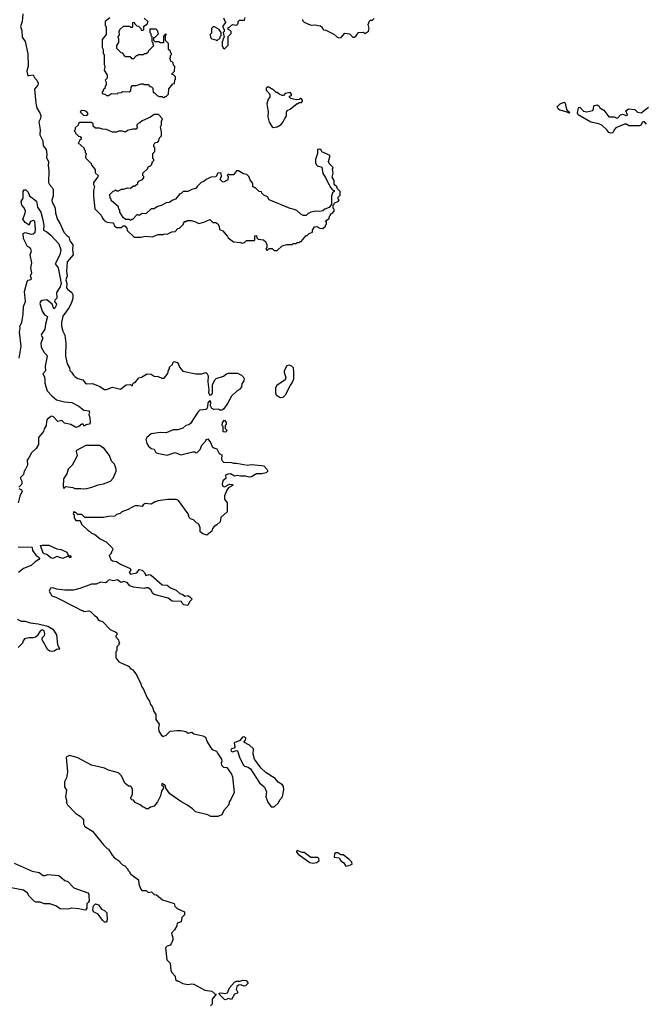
# Model space of a CAD drawing. Extents: x 1861455 to 2058065, y 200073 to 437907.
# Tile 51 of 256: x 1948010 to 1954313, y 280974 to 290894. Entities that reach past the tile are written whole.
import ezdxf

# ---------------------------------------------------------------- set-up
doc = ezdxf.new("R2010")
doc.units = 0

msp = doc.modelspace()

# ---------------------------------------------------------------- linework, layer by layer
at = {"layer": '0CON05XD'}
for points in [[(1948040, 290955), (1948035.8, 290875), (1948018, 290825), (1948033.1, 290785), (1948035, 290720), (1948063.9, 290673.9), (1948090.7, 290550.7), (1948095.8, 290425), (1948082.5, 290375), (1948084.3, 290354.3), (1948093.6, 290333.6), (1948100.7, 290330.7), (1948145, 290337.5), (1948164.2, 290304.2), (1948183.3, 290285), (1948196, 290255), (1948193.3, 290235), (1948160, 290195), (1948173.9, 290053.9), (1948181.7, 290001.7), (1948213.8, 289955), (1948222, 289925), (1948220.5, 289899.5), (1948204.2, 289865), (1948216.9, 289785), (1948212.5, 289735), (1948244, 289675), (1948246, 289625), (1948276.2, 289585), (1948283.8, 289535), (1948281.2, 289505), (1948300.7, 289460.7), (1948296, 289425), (1948303.8, 289375), (1948300, 289255), (1948309.2, 289235), (1948338.6, 289205), (1948346.9, 289185), (1948348, 289115), (1948334.1, 289075.9), (1948337.7, 289057.7), (1948368, 288995), (1948371.9, 288945), (1948390.9, 288880.9), (1948415.7, 288845.7), (1948456, 288755), (1948485, 288718.8), (1948505.6, 288705.6), (1948516.2, 288665), (1948544.6, 288625), (1948540.6, 288575), (1948547.5, 288525), (1948488.7, 288455), (1948480.4, 288360.4), (1948488.5, 288315), (1948475.9, 288274.1), (1948486.1, 288236.1), (1948483, 288193), (1948495, 288175.6), (1948536.2, 288145), (1948543.8, 288125), (1948543.8, 288085), (1948532.9, 288045), (1948509.2, 287995), (1948445, 287906.7), (1948431.4, 287845), (1948432.9, 287805), (1948445.8, 287755), (1948465.7, 287715), (1948474.2, 287635), (1948472.5, 287505), (1948487, 287427), (1948512.5, 287385), (1948515, 287360), (1948533.3, 287343.3), (1948551.7, 287311.7), (1948567.5, 287295), (1948595, 287280), (1948647.3, 287267.3), (1948669.2, 287235), (1948684.6, 287224.6), (1948745, 287230), (1948818.3, 287198.3), (1948865, 287167.5), (1948885, 287167.5), (1948945, 287192.5), (1949025, 287172.5), (1949083.6, 287216.4), (1949125, 287220), (1949135, 287210), (1949145, 287210), (1949150, 287225), (1949165, 287240), (1949175, 287240), (1949210, 287285), (1949236.7, 287293.3), (1949286.7, 287323.3)], [(1948918.3, 290911.7), (1948870, 290875), (1948870, 290835), (1948880, 290825), (1948880, 290745), (1948840, 290695), (1948840, 290615), (1948850, 290595), (1948850, 290555), (1948860, 290545), (1948860, 290445), (1948867.5, 290415), (1948862.5, 290385), (1948890, 290335), (1948890, 290305), (1948870, 290285), (1948880, 290265), (1948880, 290235), (1948870, 290225), (1948868.3, 290201.7), (1948851.7, 290188.3), (1948850, 290175), (1948840, 290165), (1948841.7, 290151.7), (1948875, 290140), (1948885, 290130), (1948905, 290130), (1948935, 290150), (1948991.7, 290148.3), (1949003, 290157), (1949035, 290160), (1949045, 290170), (1949111.7, 290168.3), (1949128.3, 290181.7), (1949132.5, 290215), (1949145, 290230), (1949185, 290230), (1949235, 290246.7), (1949255, 290247.5), (1949265, 290240), (1949305, 290240), (1949321.7, 290221.7), (1949338.3, 290218.3), (1949350, 290205), (1949355, 290160), (1949365, 290160), (1949395, 290130), (1949415, 290120), (1949445, 290120), (1949455, 290110), (1949465, 290110)], [(1949465, 290110), (1949475, 290120), (1949485, 290120), (1949510, 290145), (1949513, 290197), (1949551.7, 290248.3), (1949568.3, 290251.7), (1949573, 290287), (1949580, 290295), (1949578.3, 290318.3), (1949558.3, 290338.3), (1949540, 290345), (1949570, 290375), (1949571.7, 290421.7), (1949560, 290435), (1949555, 290460), (1949545, 290470), (1949531.7, 290471.7), (1949530, 290495), (1949520, 290505), (1949530, 290515), (1949530, 290535), (1949540, 290545), (1949540, 290555), (1949530, 290565), (1949528.3, 290578.3), (1949510, 290595), (1949510, 290655), (1949480, 290685), (1949480, 290735), (1949490, 290745), (1949475, 290750), (1949460, 290725), (1949458.3, 290661.7), (1949425, 290660), (1949415, 290670), (1949375, 290670), (1949360, 290685), (1949360, 290715), (1949375, 290720), (1949407, 290753), (1949400, 290785), (1949385, 290800), (1949321.7, 290798.3), (1949320, 290765), (1949330, 290755), (1949330, 290735), (1949340, 290725), (1949340, 290675), (1949350, 290665), (1949353, 290643), (1949360, 290635), (1949310, 290585), (1949298.3, 290561.7), (1949285, 290550), (1949265, 290550), (1949255, 290540), (1949205, 290540), (1949195, 290530), (1949185, 290530), (1949155, 290500), (1949141.7, 290501.7), (1949125, 290520), (1949075, 290520), (1949061.7, 290531.7), (1949060, 290545), (1949048.3, 290558.3), (1949031.7, 290561.7), (1948990, 290605), (1948990, 290635), (1949010, 290665), (1949010, 290705), (1949000, 290715), (1949017, 290743), (1949012.5, 290775), (1949020, 290795), (1949055, 290830), (1949115, 290830), (1949125, 290820), (1949145, 290820), (1949150, 290825), (1949150, 290865), (1949165, 290870), (1949171.7, 290851.7), (1949191.7, 290831.7), (1949208.3, 290828.3), (1949230, 290805), (1949235, 290790), (1949255, 290790), (1949260, 290795), (1949261.7, 290828.3), (1949298.3, 290851.7), (1949300, 290875), (1949265, 290910)], [(1950063, 290913), (1950082.5, 290865), (1950052.5, 290825), (1950070, 290795), (1950070, 290775), (1950060, 290765), (1950070, 290715), (1950060, 290705), (1950057, 290683), (1950050, 290675), (1950050, 290635), (1950061.7, 290611.7), (1950075, 290600), (1950111.7, 290638.3), (1950110, 290725), (1950140, 290755), (1950140, 290775), (1950128.3, 290788.3), (1950110, 290795), (1950110, 290815), (1950125, 290820), (1950153, 290847), (1950195, 290840), (1950210, 290855), (1950212.5, 290875), (1950225, 290890), (1950275, 290890), (1950283, 290917)], [(1950860, 290895), (1950860, 290885), (1950875, 290870), (1950945, 290840), (1950985, 290842.5), (1951041.7, 290831.7), (1951058.3, 290818.3), (1951060, 290805), (1951071.7, 290791.7), (1951095, 290790), (1951175, 290750), (1951205, 290722.5), (1951225, 290713.3), (1951250, 290715), (1951285, 290760), (1951331.7, 290751.7), (1951365, 290720), (1951381.7, 290718.3), (1951399.3, 290730.7), (1951423, 290767), (1951475, 290770), (1951485, 290760), (1951495, 290760), (1951525, 290780), (1951530, 290805), (1951520, 290845), (1951535, 290880), (1951545, 290890), (1951565, 290890), (1951580, 290905)], [(1949995, 290680), (1950028.3, 290711.7), (1950030, 290725), (1950040, 290735), (1950040, 290765), (1950020, 290795), (1949971.7, 290821.7), (1949958.3, 290821.7), (1949942.5, 290805), (1949941.7, 290758.3), (1949930, 290745), (1949932.5, 290715), (1949945, 290702.5), (1949985, 290690), (1949995, 290680)], [(1950565, 289807.5), (1950605, 289813.3), (1950645, 289837.5), (1950666.1, 289863.9), (1950676.4, 289893.6), (1950697.5, 289925), (1950698.3, 289961.7), (1950705, 289980), (1950735, 289992.5), (1950805, 290050), (1950815, 290050), (1950825, 290060), (1950848.3, 290061.7), (1950860, 290075), (1950860, 290085), (1950845, 290100), (1950835, 290100), (1950825, 290090), (1950795, 290087.5), (1950741.7, 290101.7), (1950730, 290115), (1950730, 290125), (1950748.3, 290131.7), (1950750, 290145), (1950735, 290160), (1950685, 290150), (1950668.3, 290131.7), (1950655, 290130), (1950623, 290143), (1950605, 290160), (1950595, 290160), (1950570, 290185), (1950515, 290217.5), (1950492.5, 290205), (1950493, 290183), (1950530, 290145), (1950530, 290115), (1950512.5, 290095), (1950500, 290045), (1950513.3, 289965), (1950508.8, 289915), (1950522.3, 289862.3), (1950552.5, 289815), (1950565, 289807.5)], [(1953545, 289952.5), (1953517.5, 289967.5), (1953452.3, 289982.3), (1953435, 289997.5), (1953425, 290016.7), (1953455, 290048.1), (1953495, 290062.5), (1953506.7, 290055), (1953518.3, 289988.3), (1953531.7, 289971.7), (1953547.5, 289965), (1953550, 289955), (1953545, 289952.5)], [(1954325, 289843.1), (1954305, 289864.3), (1954295, 289865.4), (1954285, 289862), (1954268, 289832), (1954253.8, 289826.2), (1954163.4, 289823.4), (1954146.6, 289826.6), (1954125, 289841.4), (1954105, 289842.9), (1954016.7, 289805), (1954000, 289785), (1953987.5, 289755), (1953965, 289750), (1953945, 289756.2), (1953925, 289786.2), (1953875, 289831.2), (1953844.2, 289844.2), (1953765, 289861.9), (1953637.5, 289935), (1953631.7, 289951.7), (1953639.5, 290005), (1953655, 290014.3), (1953692.2, 289972.2), (1953725, 289965.4), (1953785, 289980.6), (1953792.7, 289995), (1953795.8, 290025), (1953827.5, 290035), (1953846.7, 290026.7), (1953855.7, 290005), (1953895, 289981.2), (1953945, 289916.9), (1954000, 289915), (1954025, 289903.8), (1954035, 289906.2), (1954063.2, 289936.8), (1954085, 289944.2), (1954125, 289928.8), (1954133.3, 289935), (1954115.7, 289975), (1954145, 289997.1), (1954208.4, 289988.4), (1954235, 289961.9), (1954272.9, 289957.1), (1954345, 290011.8)], [(1950605, 288570), (1950653, 288617), (1950705, 288630), (1950755, 288630), (1950765, 288640), (1950795, 288640), (1950805, 288650), (1950825, 288650), (1950835, 288660), (1950845, 288660), (1950895, 288720), (1950905, 288720), (1950925, 288740), (1950960, 288755), (1950960, 288775), (1950981.7, 288808.3), (1951005, 288810), (1951033, 288793), (1951065, 288790), (1951090, 288815), (1951090, 288825), (1951100, 288835), (1951100, 288855), (1951091.7, 288868.3), (1951128.3, 288891.7), (1951130, 288915), (1951140, 288925), (1951141.7, 288938.3), (1951158.3, 288941.7), (1951180, 288965), (1951180, 288985), (1951170, 288995), (1951170, 289025), (1951180, 289035), (1951181.7, 289048.3), (1951218.3, 289061.7), (1951230, 289075), (1951220, 289085), (1951220, 289105), (1951240, 289125), (1951240, 289165), (1951211.7, 289191.7), (1951205, 289210), (1951180, 289235), (1951177.5, 289275), (1951158.3, 289308.3), (1951167, 289347), (1951163.3, 289386.7), (1951167.5, 289405), (1951130.7, 289440.7), (1951120, 289465), (1951137.5, 289525), (1951053, 289563), (1951050, 289575), (1951035, 289590), (1951010, 289585), (1951010, 289545), (1950990, 289485), (1950990, 289455), (1950996.4, 289436.4), (1951011.7, 289421.7), (1951055, 289410), (1951063.9, 289343.9), (1951092.5, 289305), (1951113.3, 289253.3), (1951145, 289200), (1951161.7, 289181.7), (1951180, 289175), (1951180, 289165), (1951161.7, 289148.3), (1951150, 289115), (1951150, 289035), (1951128.3, 289001.7), (1951083, 288987), (1951065, 288970), (1951035, 288962.5), (1950995, 288966.7), (1950945, 288956.7), (1950915, 288942.5), (1950895, 288920), (1950865, 288922.5), (1950842.5, 288935), (1950800.7, 288970.7), (1950775, 288982.5), (1950735, 288992.5), (1950525, 289080), (1950508.3, 289108.3), (1950470, 289125), (1950450, 289145), (1950445, 289160), (1950421.7, 289161.7), (1950385, 289200), (1950375, 289200), (1950360, 289215), (1950360, 289245), (1950331.7, 289281.7), (1950320, 289315), (1950300, 289335), (1950265, 289340), (1950215, 289370), (1950195, 289370), (1950165, 289330), (1950125, 289330), (1950111.7, 289338.3), (1950100, 289325), (1950110, 289315), (1950108.3, 289281.7), (1950065, 289257.5), (1950055, 289260), (1950030, 289285), (1950041.7, 289318.3), (1950040, 289345), (1950035, 289350), (1950005, 289347.5), (1949985, 289310), (1949935, 289307.5), (1949890, 289285), (1949865, 289262.5), (1949837, 289253), (1949797, 289213), (1949785, 289192.5), (1949745, 289183.3), (1949705, 289163.3), (1949658.3, 289161.7), (1949637, 289143), (1949625, 289140), (1949580, 289085), (1949553, 289077), (1949515, 289052.5), (1949485, 289050), (1949437, 289023), (1949398.3, 289011.7), (1949365, 288990), (1949335, 288990), (1949281.7, 288938.3), (1949245, 288940), (1949215, 288922.5), (1949195, 288930), (1949145, 288880), (1949135, 288880), (1949125, 288870), (1949115, 288880), (1949075, 288880), (1949051.7, 288901.7), (1949020, 288955), (1949020, 288975), (1949010, 288985), (1949005, 289010), (1948931.7, 289071.7), (1948930, 289085), (1948920, 289095), (1948920, 289115), (1948910, 289125), (1948935, 289150), (1948951.7, 289168.3), (1948965, 289170), (1948975, 289180), (1948985, 289170), (1949005, 289170), (1949035, 289187.5), (1949055, 289187.5), (1949095, 289200), (1949125, 289197.5), (1949155, 289220), (1949175, 289220), (1949200, 289245), (1949200, 289255), (1949211.7, 289268.3), (1949246.7, 289283.3), (1949260, 289305), (1949260, 289315), (1949250, 289325), (1949251.7, 289348.3), (1949300, 289395), (1949300, 289405), (1949315, 289420), (1949325, 289420), (1949338.3, 289431.7), (1949348.3, 289461.7), (1949360, 289475), (1949360, 289485), (1949350, 289495), (1949350, 289545), (1949370, 289565), (1949370, 289605), (1949360, 289615), (1949362.5, 289635), (1949370, 289655), (1949395, 289660), (1949408.3, 289671.7), (1949420, 289705), (1949440, 289725), (1949440, 289765), (1949430, 289815), (1949437.5, 289835), (1949438.3, 289871.7), (1949450, 289895), (1949408.3, 289938.3), (1949365, 289940), (1949327, 289913), (1949243.9, 289876.1), (1949220, 289855), (1949205, 289850), (1949190, 289835), (1949190, 289815), (1949197.5, 289805), (1949185, 289790), (1949148.3, 289791.7), (1949095, 289777.5), (1949075, 289762.5), (1949045, 289770), (1949005, 289770), (1948985, 289760), (1948945, 289760), (1948885, 289787.5), (1948845, 289790), (1948815, 289800), (1948775, 289800), (1948751.7, 289821.7), (1948750, 289845), (1948735, 289860), (1948615, 289860), (1948601.7, 289848.3), (1948598.3, 289831.7), (1948570, 289805), (1948570, 289785), (1948560, 289775), (1948570, 289765), (1948571.7, 289751.7), (1948601.7, 289721.7), (1948618.3, 289718.3), (1948630, 289705), (1948628.3, 289691.7), (1948611.7, 289678.3), (1948610, 289665), (1948600, 289655), (1948658.3, 289598.3), (1948660, 289585), (1948670, 289575), (1948670, 289555), (1948680, 289545), (1948672.5, 289515), (1948675, 289500), (1948730, 289445), (1948735, 289430), (1948770, 289385), (1948771.7, 289351.7), (1948800, 289325), (1948798.3, 289311.7), (1948752.5, 289255), (1948752.5, 289235), (1948762.5, 289215), (1948752.5, 289175), (1948752.5, 289115), (1948768.3, 288988.3), (1948830, 288925), (1948843, 288893), (1948861.7, 288871.7), (1948893, 288853), (1948948.3, 288848.3), (1948960, 288835), (1948961.7, 288821.7), (1948985, 288800), (1949035, 288800), (1949051.7, 288818.3), (1949068.3, 288818.3), (1949090, 288795), (1949091.7, 288771.7), (1949163, 288703), (1949235, 288703.3), (1949275, 288712.5), (1949345, 288707.5), (1949405, 288730), (1949455, 288730), (1949472.5, 288737.5), (1949495, 288732.5), (1949543, 288757), (1949575, 288760), (1949605, 288790), (1949620, 288795), (1949660, 288835), (1949660, 288845), (1949675, 288860), (1949685, 288860), (1949698.3, 288871.7), (1949738.3, 288871.7), (1949775, 288862.5), (1949815, 288842.5), (1949866.4, 288853.6), (1949925, 288880), (1949955, 288850), (1949985, 288850), (1950005, 288837.5), (1950020, 288815), (1950021.7, 288781.7), (1950056.4, 288766.4), (1950105, 288710), (1950110, 288695), (1950165, 288657.5), (1950235, 288650), (1950255, 288642.5), (1950275, 288650), (1950295, 288670), (1950375, 288670), (1950380, 288675), (1950380, 288715), (1950395, 288720), (1950400, 288695), (1950411.7, 288681.7), (1950467, 288677), (1950490, 288655), (1950500, 288625), (1950500, 288595), (1950490, 288585), (1950501.7, 288571.7), (1950508.3, 288571.7), (1950525, 288590), (1950555, 288590), (1950575, 288570), (1950605, 288570)], [(1948685, 289930), (1948700, 289945), (1948687, 289967), (1948667, 289977), (1948635, 289980), (1948620, 289965), (1948651.7, 289931.7), (1948685, 289930)], [(1948003.8, 287485), (1948024.5, 287605), (1948007.7, 287745), (1948015.8, 287785), (1948010.3, 287805), (1948032.3, 287845), (1948045.8, 287925.8), (1948049.1, 288005), (1948067.1, 288055), (1948060, 288155), (1948084.4, 288255.6), (1948095, 288270), (1948122.5, 288275), (1948129.4, 288285), (1948120, 288315), (1948131.6, 288345), (1948120.9, 288395), (1948132.7, 288445), (1948115.8, 288525), (1948127.3, 288565), (1948115, 288594.4), (1948089.6, 288609.6), (1948049.1, 288689.1), (1948045, 288741.2), (1948065, 288750.8), (1948125, 288733.3), (1948145, 288735.5), (1948167.2, 288752.8), (1948170, 288785), (1948164, 288864), (1948145, 288870), (1948118.1, 288861.9), (1948107.5, 288845), (1948105, 288822.5), (1948065, 288852), (1948041.2, 288885), (1948062, 288935), (1948067.5, 288965), (1948055, 288997.5), (1948032, 289025), (1948026.1, 289063.9), (1948044.4, 289095.6), (1948046.1, 289163.9), (1948055, 289180), (1948071.7, 289181.7), (1948095, 289157.5), (1948110, 289120), (1948178.8, 289065), (1948190, 289005), (1948223.9, 288953.9), (1948241.4, 288891.4), (1948251.8, 288825), (1948251.4, 288775), (1948285, 288758.6), (1948323.1, 288725), (1948404.2, 288635), (1948425.7, 288575), (1948415.6, 288525)], [(1948415.6, 288525), (1948367.5, 288435), (1948396.7, 288395), (1948426.6, 288235), (1948418, 288202), (1948380, 288145), (1948385, 288087.5), (1948365, 288068.8), (1948361.9, 288055), (1948379.7, 288029.7), (1948378.6, 288015), (1948365, 287988), (1948355, 287982.5), (1948337.6, 288027.6), (1948285, 288072.9), (1948235, 288064.3), (1948220, 288055), (1948211.9, 288035), (1948235, 287958.5), (1948260.6, 287920.6), (1948290, 287905), (1948269.4, 287825), (1948264.7, 287775), (1948229, 287725), (1948227.9, 287715), (1948242.4, 287685), (1948224.1, 287635), (1948227.6, 287595), (1948255, 287540.4), (1948284.4, 287515), (1948287.1, 287505), (1948268, 287405), (1948271.2, 287355), (1948243.8, 287325), (1948258.8, 287295), (1948263.8, 287265), (1948263.6, 287233.6), (1948286.4, 287156.4), (1948333.6, 287103.6), (1948381.2, 287065), (1948460, 287045), (1948535, 287036.2), (1948605, 287000), (1948655, 286960.8), (1948706, 286955), (1948712.9, 286945), (1948707.7, 286915), (1948716.4, 286885), (1948719.1, 286830.9), (1948709.7, 286820.3), (1948676.1, 286813.9), (1948665, 286802.5), (1948655, 286802.5), (1948648.1, 286818.1), (1948635, 286818.1), (1948605, 286793.9), (1948575, 286786.9), (1948525, 286815.6), (1948460.5, 286830.5), (1948435, 286855.8), (1948395, 286845.6), (1948351.4, 286891.4), (1948335, 286898.9), (1948323.6, 286896.4), (1948286.8, 286865), (1948278.5, 286845), (1948276, 286804), (1948255, 286772.5), (1948248.8, 286745), (1948198.8, 286685), (1948199.2, 286615), (1948177.5, 286575), (1948128.1, 286531.9), (1948106.1, 286485), (1948084.3, 286455.7), (1948088.9, 286405), (1948065, 286359.2), (1948055.6, 286345), (1948048.3, 286311.7), (1948015, 286276.7), (1948032.9, 286245), (1948033.2, 286226.8), (1948027.8, 286212.2), (1948000.6, 286185)], [(1949286.7, 287323.3), (1949295, 287327.5), (1949333, 287323), (1949365, 287302.5), (1949405, 287300), (1949443, 287283), (1949467, 287283), (1949501.7, 287328.3), (1949508.3, 287361.7), (1949520, 287375), (1949520, 287395), (1949548.3, 287421.7), (1949551.7, 287438.3), (1949565, 287450), (1949577, 287447), (1949595, 287440), (1949610, 287425), (1949620, 287395), (1949655, 287352.5), (1949785, 287326.7), (1949845, 287326.7), (1949885, 287340), (1949895, 287333.3), (1949910, 287305), (1949904.2, 287245.8), (1949916.2, 287165), (1949912.5, 287135), (1949925, 287110), (1949945, 287116.7), (1949954, 287135), (1949954, 287215), (1949975.9, 287264.1), (1949991.2, 287278.8), (1950065, 287303.3), (1950093.9, 287326.1), (1950115, 287333.3), (1950205, 287332.5), (1950245, 287312.5), (1950262.5, 287295), (1950270, 287275), (1950267.5, 287255), (1950247.5, 287225), (1950246.1, 287193.9), (1950223, 287167), (1950200, 287155), (1950145, 287102.5), (1950105, 287027.5), (1950066.4, 286973.6), (1950045, 286960), (1950025, 286960), (1950015, 286970), (1949965, 286967.5), (1949945, 286977.5), (1949933.3, 287005), (1949935, 287040), (1949925, 287056.7), (1949906.2, 287035), (1949903.8, 286995), (1949896.1, 286973.9), (1949885, 286966.7), (1949825, 286961.2), (1949805, 286940), (1949732.5, 286825), (1949715, 286812.5), (1949683.9, 286806.1), (1949655, 286780), (1949605, 286763.3), (1949555, 286762.5), (1949485, 286733.3), (1949425, 286736.7), (1949335, 286721.2), (1949290, 286685), (1949280, 286665), (1949290, 286625), (1949307, 286597), (1949333, 286573), (1949366.4, 286566.4), (1949382.5, 286535), (1949395, 286527.5), (1949495, 286507.5), (1949575, 286532.5), (1949635, 286510), (1949755, 286540), (1949775, 286540), (1949785, 286530), (1949797, 286533), (1949827.5, 286565), (1949843.9, 286606.1), (1949890, 286655), (1949890, 286665), (1949905, 286670), (1949932.5, 286635), (1949950, 286595), (1949965, 286580), (1949995, 286570), (1950020, 286525), (1950045, 286510), (1950042.5, 286465), (1950052.5, 286445), (1950065, 286436.7), (1950145, 286433.8), (1950165, 286426), (1950195, 286426.2), (1950305, 286406), (1950343.9, 286413.9), (1950445, 286403.8), (1950468.3, 286398.3), (1950500, 286365), (1950510, 286345), (1950491.7, 286328.3), (1950450.7, 286319.3), (1950395, 286318.8), (1950345, 286288.8), (1950323.6, 286283.6), (1950283.6, 286296.4), (1950235, 286293.8), (1950205, 286302.5), (1950175, 286296), (1950135, 286317.1), (1950107.5, 286315), (1950082, 286305), (1950087, 286273), (1950060.1, 286249.9), (1950051.8, 286235), (1950048.9, 286215), (1950055.6, 286195.6), (1950075, 286188), (1950125, 286213.8), (1950151.7, 286211.7), (1950160, 286205), (1950113.9, 286176.1), (1950097.5, 286155), (1950073.6, 286096.4), (1950072.5, 286065), (1950100, 286025), (1950100, 285935), (1950035, 285880), (1950030, 285835), (1949996.4, 285803.6), (1949970.7, 285789.3), (1949953, 285767), (1949945, 285740), (1949895, 285700), (1949855, 285712.5), (1949830, 285735), (1949830, 285775), (1949815, 285810), (1949790, 285825), (1949760, 285855), (1949730, 285865), (1949717, 285877), (1949706.1, 285916.1), (1949610.7, 286050.7), (1949585, 286060), (1949499.3, 286060.7), (1949403.6, 286046.4), (1949375, 286037.5), (1949335, 286012.5), (1949275, 286020), (1949253, 286007), (1949245, 285990), (1949205, 285997.5), (1949175, 285997.5), (1949155, 285990), (1949101.7, 285958.3), (1949040, 285935), (1949021.7, 285918.3), (1948985, 285910), (1948967, 285893), (1948905, 285890), (1948855, 285880), (1948665, 285880), (1948635, 285910), (1948595, 285910), (1948575, 285930), (1948565, 285930), (1948555, 285940), (1948550, 285915), (1948560, 285905), (1948560, 285875), (1948575, 285850), (1948618.3, 285848.3), (1948631.7, 285811.7), (1948705, 285740), (1948715, 285740), (1948735, 285720), (1948765, 285710), (1948820, 285665), (1948880, 285635), (1948945, 285570), (1948947.5, 285555), (1948940, 285535), (1948930, 285525), (1948930, 285515), (1948910, 285495), (1948927, 285457), (1948945, 285443.3), (1948985, 285436.7), (1949025, 285408.8), (1949122.5, 285365), (1949129.3, 285350.7), (1949114.4, 285325), (1949125, 285306.7), (1949189.3, 285320.7), (1949215, 285354.3), (1949245, 285347.5), (1949266.7, 285325), (1949282.5, 285295), (1949315, 285303.8), (1949335, 285296.2), (1949445, 285200.8), (1949495.6, 285195.6), (1949530.5, 285170.5), (1949585, 285147.1), (1949622.4, 285112.4), (1949654.2, 285104.2), (1949675, 285087.5), (1949705, 285092.5), (1949725, 285080), (1949747.5, 285055), (1949721.9, 285028.1), (1949705, 284992.5), (1949665, 284997.5), (1949647.5, 285015), (1949641.7, 285031.7), (1949547.2, 285037.2), (1949505, 285065.5), (1949363.8, 285103.8), (1949352.7, 285112.7), (1949331.3, 285151.3), (1949305, 285168.4), (1949285, 285169.7), (1949262.5, 285162.5), (1949155, 285176.2), (1949120.8, 285190.8), (1949093.8, 285225), (1949055, 285234.4), (1949035, 285224.4), (1949025, 285226.5), (1948995, 285251.5), (1948955, 285240.9), (1948915, 285252.1), (1948898.6, 285245), (1948889.7, 285230.3), (1948875, 285222), (1948825, 285227.5), (1948781.7, 285208.3), (1948735, 285207.5), (1948615, 285163.3), (1948553, 285147), (1948466.1, 285146.1), (1948383, 285157), (1948345, 285170), (1948320, 285165), (1948307.5, 285135), (1948335, 285090), (1948375, 285076.7), (1948567, 284977), (1948635, 284940), (1948645, 284940), (1948655, 284930), (1948705, 284937.5), (1948725, 284930), (1948765, 284890), (1948790, 284875), (1948790, 284865), (1948801.7, 284851.7), (1948815, 284840), (1948845, 284830), (1948921.7, 284751.7), (1948980, 284725), (1948990, 284715), (1948990, 284695), (1948980, 284685), (1948980, 284675), (1949007, 284647), (1949010, 284625), (1949020, 284615), (1949010, 284605), (1949010, 284595), (1948990, 284575), (1948990, 284535), (1948980, 284525), (1948980, 284465), (1949010, 284425), (1949105, 284380), (1949130, 284355), (1949150, 284345), (1949187.5, 284295), (1949231.7, 284201.7), (1949237.5, 284175), (1949252.5, 284155), (1949293.3, 284063.3), (1949316.7, 284026.7), (1949327.5, 283995), (1949348.3, 283968.3), (1949362.5, 283925), (1949382.5, 283895), (1949380, 283845), (1949416.7, 283795), (1949410, 283755), (1949412.5, 283725), (1949435, 283690), (1949455, 283672.5), (1949485, 283686.7), (1949525, 283726.2), (1949595, 283734.2), (1949633.9, 283733.9), (1949684, 283724), (1949706.4, 283706.4), (1949745, 283715.8), (1949765, 283700), (1949855, 283680), (1949882.5, 283665), (1949899.5, 283619.5), (1949935, 283557.1), (1949950.8, 283540.8), (1949994, 283525), (1950002.9, 283502.9), (1950044, 283445), (1950045.8, 283425), (1950039.5, 283405), (1950044, 283384), (1950065, 283364.4), (1950098.3, 283358.3), (1950145, 283292), (1950153.3, 283265), (1950171.2, 283108.8), (1950135, 283030), (1950120, 283015), (1950117, 282983), (1950067.5, 282925), (1950045, 282882.5), (1950005, 282867.5), (1949935, 282867.5), (1949905, 282882.5), (1949781.7, 282911.7), (1949751.7, 282941.7), (1949693.6, 282983.6), (1949635, 283016.7), (1949524.1, 283094.1), (1949481.7, 283151.7), (1949480, 283175), (1949445, 283197.5), (1949440, 283185), (1949458.3, 283168.3), (1949460, 283155), (1949438.3, 283121.7), (1949427.5, 283075), (1949397.5, 283015), (1949365, 282970), (1949328.3, 282961.7), (1949305, 282942.5), (1949283, 282943), (1949268.3, 282958.3), (1949255, 282960), (1949225, 282982.5), (1949175, 283007.5), (1949155, 283030), (1949140, 283035), (1949130, 283045), (1949130, 283055), (1949145, 283090), (1949146.7, 283136.7), (1949138.3, 283158.3), (1949125, 283170), (1949105, 283170), (1949070.7, 283200.7), (1949037, 283277), (1949005, 283307.5), (1948905, 283334.4), (1948865, 283353.6), (1948735, 283381.8), (1948595, 283456.7), (1948515, 283480), (1948488.3, 283471.7), (1948478.3, 283461.7), (1948493.3, 283315), (1948482.5, 283255), (1948460, 283215), (1948462.5, 283165), (1948481.7, 283131.7), (1948470, 283065), (1948481.7, 283031.7), (1948482.5, 283005), (1948492.5, 282985), (1948575, 282897.5), (1948619.3, 282869.3), (1948642.5, 282845), (1948651.7, 282831.7), (1948653, 282793), (1948667.5, 282765), (1948745, 282717.5), (1948855, 282580), (1948890, 282545), (1948906.4, 282536.4), (1948942.5, 282475), (1948965, 282450), (1949016.4, 282416.4), (1949020, 282405), (1949045, 282380), (1949069.3, 282369.3), (1949100, 282335), (1949100, 282325), (1949120, 282305), (1949120, 282295), (1949130, 282285), (1949208.3, 282228.3), (1949210, 282185), (1949230, 282135), (1949241.7, 282121.7), (1949285, 282120), (1949305, 282100), (1949337, 282107), (1949365, 282080), (1949387, 282077), (1949450, 282025), (1949565, 281990), (1949573, 281963), (1949595, 281940), (1949670, 281905), (1949670, 281875), (1949643, 281847), (1949637.5, 281805), (1949595, 281790), (1949592.5, 281765), (1949570, 281725), (1949538.3, 281691.7), (1949552.5, 281645), (1949552.5, 281625), (1949537, 281583), (1949525, 281570), (1949495, 281560), (1949478.3, 281541.7), (1949493, 281423), (1949527, 281387), (1949533, 281313), (1949545, 281290), (1949577, 281257), (1949580, 281225), (1949595, 281210), (1949605, 281210), (1949653, 281183), (1949705, 281172.5), (1949745, 281180), (1949765, 281177.5), (1949875, 281117.5), (1949945, 281107.5), (1949975, 281080), (1949990, 281075), (1949950, 281025), (1949950, 280975), (1949931.7, 280958.3)], [(1950635, 287087.5), (1950665, 287092), (1950688.8, 287115), (1950733.8, 287205), (1950756.2, 287235), (1950770.8, 287275), (1950772.9, 287345), (1950767.1, 287385), (1950753.3, 287403.3), (1950725, 287412.9), (1950702.2, 287407.8), (1950676, 287355), (1950674.1, 287344.1), (1950690, 287285), (1950686, 287265), (1950600.7, 287209.3), (1950586.7, 287185), (1950586, 287135), (1950594.2, 287115), (1950635, 287087.5)], [(1950085, 286740), (1950061.7, 286741.7), (1950060, 286795), (1950050, 286805), (1950052.5, 286835), (1950075, 286860), (1950090, 286835), (1950090, 286815), (1950080, 286805), (1950080, 286775), (1950100, 286755), (1950085, 286740)], [(1948655, 286167.5), (1948685, 286172.5), (1948737, 286183), (1948800.7, 286209.3), (1948855, 286217.5), (1948923.6, 286246.4), (1948952.5, 286275), (1948983.3, 286345), (1948983.3, 286365), (1948966.7, 286415), (1948934, 286445), (1948914.5, 286504.5), (1948862.2, 286575), (1948815, 286603.8), (1948675, 286603.8), (1948582.5, 286555), (1948577.5, 286545), (1948587.5, 286505), (1948582.5, 286485), (1948537.5, 286405), (1948497.5, 286365), (1948485, 286320), (1948450.7, 286269.3), (1948447.5, 286195), (1948455, 286172.5), (1948475, 286190), (1948545, 286180), (1948565, 286170), (1948625, 286172.5), (1948655, 286167.5)], [(1948002.2, 286172.2), (1948028.6, 286158.6), (1948033.8, 286145), (1948012, 286095), (1947994.5, 286025)], [(1947995, 285581.5), (1948130.7, 285580.7), (1948136.4, 285576.4), (1948139.3, 285545), (1948175.6, 285495), (1948206.8, 285476.8), (1948209.1, 285465), (1948204.3, 285455), (1948165, 285432.2), (1948125, 285396.7), (1948048.9, 285365), (1947997.1, 285325)], [(1948445, 285465.8), (1948385, 285484.3), (1948345, 285466.2), (1948325, 285472), (1948285, 285507.1), (1948255, 285512.5), (1948245, 285520), (1948220, 285595), (1948235, 285601.4), (1948305, 285598.6), (1948385, 285561.5), (1948426.2, 285555), (1948485, 285529.2), (1948499.3, 285499.3), (1948525, 285493.3), (1948525, 285476.7), (1948515, 285474), (1948495, 285487.5), (1948445, 285465.8)], [(1947985, 284853.2), (1948025, 284835.4), (1948065, 284833.1), (1948115, 284816.7), (1948197.3, 284807.3), (1948292.8, 284782.8), (1948345, 284754.4), (1948381.4, 284695), (1948390, 284600), (1948410, 284555), (1948405, 284550), (1948388.3, 284551.7), (1948357.7, 284532.3), (1948340.5, 284529.5), (1948315, 284531.4), (1948295, 284544), (1948237.8, 284645), (1948237.3, 284665), (1948260, 284690), (1948263.9, 284705), (1948255.7, 284735.7), (1948235, 284747.3), (1948215, 284733.1), (1948185, 284686.9), (1948167.9, 284672.1), (1948145, 284666.1), (1948103.2, 284666.8), (1948058.8, 284655), (1948043.8, 284635), (1948038.3, 284611.7), (1947995, 284570)], [(1950575, 282962.5), (1950617.5, 283005), (1950632.5, 283035), (1950657, 283063), (1950673, 283137), (1950668.8, 283168.8), (1950656.4, 283186.4), (1950615, 283212.5), (1950585, 283247.5), (1950492.5, 283305), (1950440, 283355), (1950376.7, 283445), (1950361.2, 283495), (1950365, 283546.7), (1950325.8, 283585.8), (1950267.5, 283615), (1950284.5, 283635.5), (1950287.3, 283655), (1950275, 283669.1), (1950255, 283666.4), (1950228.3, 283631.7), (1950171.7, 283608.3), (1950176.4, 283563.6), (1950170, 283555), (1950143.8, 283546.2), (1950138.2, 283535), (1950141.2, 283525), (1950155, 283516.2), (1950195, 283532.5), (1950206.1, 283526.1), (1950223.8, 283465), (1950262, 283385), (1950275, 283374), (1950313.6, 283363.6), (1950335.9, 283345.9), (1950425, 283206.7), (1950475, 283162.5), (1950496.2, 283115), (1950490, 283065), (1950510.5, 283010.5), (1950545, 282962.5), (1950575, 282962.5)], [(1950965, 282397.5), (1951005, 282402.5), (1951026.1, 282423.9), (1951023.9, 282443.9), (1951015, 282453.3), (1950943, 282453), (1950875, 282502.5), (1950855, 282502.5), (1950805, 282522.5), (1950797.5, 282515), (1950797.5, 282505), (1950815, 282486.7), (1950934.1, 282404.1), (1950965, 282397.5)], [(1951295, 282366.2), (1951325, 282373.8), (1951360, 282385), (1951357.5, 282405), (1951325, 282437.5), (1951268.3, 282478.3), (1951245, 282480), (1951215, 282500), (1951195, 282500), (1951181.7, 282488.3), (1951180, 282455), (1951228.3, 282448.3), (1951245, 282420), (1951273.9, 282403.9), (1951295, 282366.2)], [(1947955, 282395.6), (1948135, 282316.9), (1948205, 282301.8), (1948245, 282272.5), (1948265, 282271.1), (1948295, 282282.7), (1948402.7, 282272.7), (1948465, 282222.5), (1948495, 282210), (1948556.4, 282146.4), (1948695, 282096.2), (1948705.7, 282085), (1948708.1, 282065), (1948708.5, 282015), (1948699.2, 282000.8), (1948686.9, 281985), (1948685, 281942.5), (1948675, 281926.7), (1948665, 281923.3), (1948605, 281936.7), (1948535, 281941.2), (1948495, 281933.3), (1948417, 281937), (1948375, 281966.2), (1948315, 281986.7), (1948255, 281987.5), (1948215, 282003.3), (1948175, 282003.3), (1948159.3, 282009.3), (1948106.7, 282065), (1948087.5, 282095), (1948046.7, 282125), (1947925, 282148.2)], [(1948885, 281800), (1948865, 281802.5), (1948845, 281820), (1948801.7, 281881.7), (1948753.8, 281905), (1948748.6, 281925), (1948754.4, 281965), (1948775, 281987.5), (1948805, 281977.5), (1948833.6, 281933.6), (1948865, 281920), (1948887, 281897), (1948892.5, 281825), (1948885, 281800)], [(1950085, 281020), (1950075, 281023.3), (1950021.7, 281071.7), (1950020, 281085), (1950045, 281090), (1950075, 281082.5), (1950105, 281090), (1950125, 281140), (1950173.6, 281196.4), (1950193, 281207), (1950231.7, 281208.3), (1950255, 281217.5), (1950293, 281213), (1950310, 281195), (1950310, 281185), (1950285, 281160), (1950275, 281157.5), (1950235, 281171.2), (1950215, 281167.5), (1950197.3, 281152.7), (1950191.2, 281125), (1950206.7, 281093.3), (1950197, 281083), (1950173.3, 281076.7), (1950145, 281022.5), (1950115, 281032.5), (1950085, 281020)]]:
    msp.add_lwpolyline(points, dxfattribs=at)

doc.saveas('drawing.dxf')
